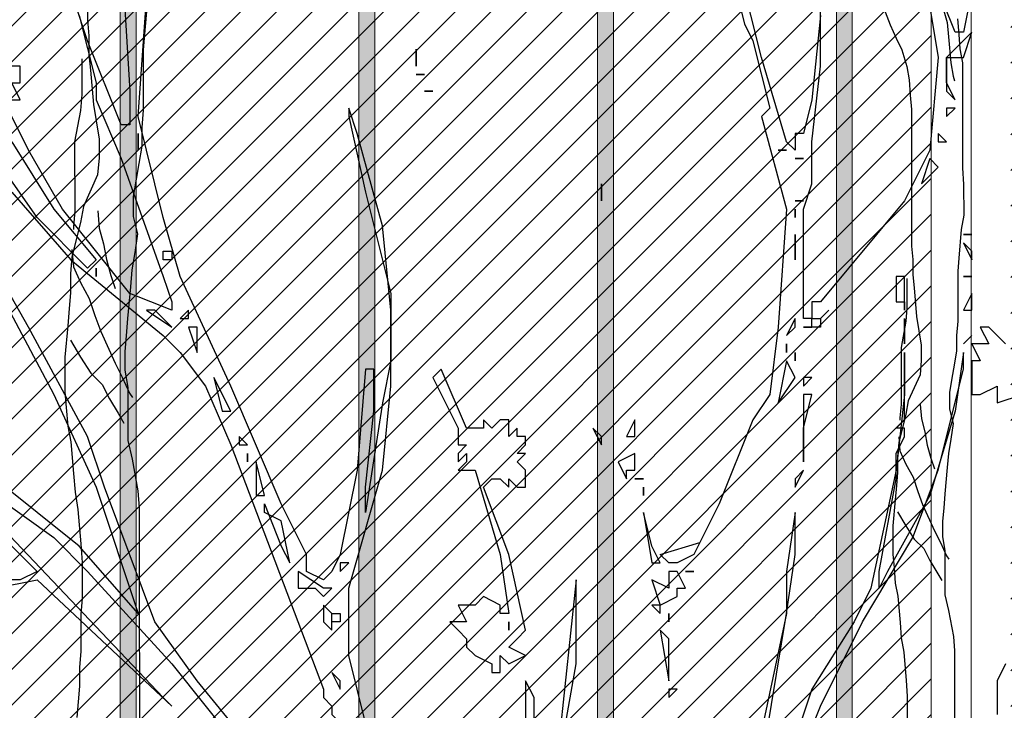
# Model space of a CAD drawing. Header units: centimetres. Extents: x 100159 to 737697, y -50084 to 234864.
# Tile 128 of 165: x 403985 to 404108, y -17802 to -17715. Entities that reach past the tile are written whole.
import ezdxf

# ---------------------------------------------------------------- set-up
doc = ezdxf.new("R2010")
doc.units = ezdxf.units.CM
doc.layers.get('0').update_dxf_attribs({"lineweight": 5})
for name, color, linetype, lineweight in [('DDL- MENUISERIES EXT', 8, 'Continuous', 5), ('DDL-HACHURES', 252, 'Continuous', 13), ('DDL-HACHURES POCHAGE GRIS', 251, 'Continuous', 5), ('DDL-TRAIT EPAIS', 7, 'Continuous', 5)]:
    doc.layers.add(name, color=color, linetype=linetype, lineweight=lineweight)
doc.layers.add('DDL- PAYSAGE', color=63, linetype='Continuous')

# ---------------------------------------------------------------- blocks, each defined once
blk = doc.blocks.new('fenetre facade est self')
at = {"layer": 'DDL- MENUISERIES EXT', "lineweight": 5, "true_color": 0x7aafdf}
h = blk.add_hatch(dxfattribs=at)
h.set_pattern_fill('ANSI31', color=143, angle=-1e-14)
h.paths.add_polyline_path([(-2052.07, 3), (-2188.08, 3), (-2188.08, -349), (-2052.07, -349)])
h.paths.add_polyline_path([(-1962.07, 3), (-2042.07, 3), (-2042.07, -349), (-1962.07, -349)])
h.paths.add_polyline_path([(-1772.07, 3.14), (-1952.07, 3.14), (-1952.07, -349), (-1772.07, -349)])
h.paths.add_polyline_path([(-1682.07, 3.12), (-1762.07, 3.12), (-1762.07, -349), (-1682.07, -349)])
h.paths.add_polyline_path([(-1557.45, 3.12), (-1672.07, 3.12), (-1672.07, -349), (-1557.45, -349)])
h.paths.add_polyline_path([(-1455.45, 3), (-1547.45, 3), (-1547.45, -349), (-1455.45, -349)])
h.paths.add_polyline_path([(-1122.04, 3), (-1355.59, 3), (-1355.59, -349), (-1122.04, -349)])
h.paths.add_polyline_path([(-948.04, 3.14), (-1112.04, 3.14), (-1112.04, -349), (-948.04, -349)])
h.paths.add_polyline_path([(-747.04, 3.14), (-938.04, 3.14), (-938.04, -349), (-747.04, -349)])
h.paths.add_polyline_path([(-557.04, 3.21), (-737.04, 3.21), (-737.04, -349), (-557.04, -349)])
h.paths.add_polyline_path([(-467.04, 3.14), (-547.04, 3.14), (-547.04, -349), (-467.04, -349)])
h.paths.add_polyline_path([(-277.04, 3.14), (-457.04, 3.14), (-457.04, -349), (-277.04, -349)])
h.paths.add_polyline_path([(-64.59, 3.14), (-267.04, 3.14), (-267.04, -349), (-64.59, -349)])
at = {"linetype": 'Continuous'}
for points in [[(-1767.07, 8.14), (-1767.07, -353.86), (-1957.07, -353.86), (-1957.07, 8.14)], [(-1677.07, 8.12), (-1677.07, -353.86), (-1767.07, -353.86), (-1767.07, 8.12)], [(-1772.07, 3.14), (-1772.07, -348.86), (-1952.07, -348.86), (-1952.07, 3.14)]]:
    blk.add_lwpolyline(points, close=True, dxfattribs=at)
blk = doc.blocks.new('Arbue11')
for points in [[(-0.2242, 1.4919), (-0.2136, 1.439), (-0.203, 1.439), (-0.1607, 1.5448)], [(-0.1713, 1.4707), (-0.1818, 1.4072), (-0.1713, 1.2908), (-0.1395, 1.2273), (-0.0337, 1.1003), (-0.0231, 1.1003), (-0.0231, 1.0897), (-0.0231, 1.0897), (-0.0231, 1.0792), (-0.0125, 1.0792), (-0.0125, 1.0897), (-0.0125, 1.2167), (-0.0231, 1.2485), (-0.0231, 1.3014), (-0.0337, 1.3966), (-0.0337, 1.5236)], [(-0.0337, 1.4602), (-0.0231, 1.3543), (-0.0125, 1.312), (-0.0125, 1.312), (-0.0019, 1.312), (-0.0019, 1.3014), (-0.0019, 1.3014), (-0.0019, 1.2908), (0.0087, 1.3014), (0.0404, 1.4072), (0.0933, 1.6189)], [(0.0933, 1.5766), (0.0616, 1.4495), (0.051, 1.4284), (0.0298, 1.3437), (0.0404, 1.3331), (0.0087, 1.2167), (0.0192, 1.0685), (0.0298, 0.9839), (0.051, 0.9521), (0.0933, 0.8463), (0.1251, 0.7828), (0.1463, 0.7722), (0.1568, 0.7722), (0.1674, 0.7828), (0.1176, 0.7978)], [(0.8447, 1.5448), (0.8342, 1.3649), (0.8342, 1.3226), (0.8447, 1.3226), (0.8871, 1.4284), (0.9188, 1.5236)], [(0.8976, 1.4602), (0.8765, 1.3755), (0.8765, 1.3543), (0.8447, 1.2802), (0.7919, 1.1321), (0.7812, 1.1003), (0.7812, 1.1003), (0.7812, 1.0897), (0.8342, 1.1109), (0.9188, 1.2167), (0.9612, 1.2908), (0.9929, 1.3543)], [(0.9929, 1.3543), (0.9717, 1.3543), (0.9717, 1.3543), (0.9823, 1.3755)], [(0.9823, 1.3755), (0.9717, 1.3755), (0.9717, 1.3966), (0.9823, 1.3966)], [(0.9823, 1.3014), (0.9294, 1.2167), (0.8765, 1.1532), (0.8871, 1.1426), (0.9506, 1.2061), (1.0247, 1.312)], [(0.9823, 1.2379), (0.9083, 1.1532), (0.7919, 1.058), (0.7707, 1.0368), (0.7389, 0.9945), (0.7071, 0.9204), (0.5907, 0.6135), (0.5907, 0.6029), (0.5802, 0.5923), (0.5802, 0.5817), (0.5696, 0.5711), (0.5378, 0.4653), (0.5378, 0.4441), (0.5484, 0.4336), (0.5696, 0.4336), (0.6542, 0.5077), (0.7495, 0.6241), (0.8024, 0.6982), (0.8659, 0.8675), (0.8871, 0.931), (0.9612, 1.0685), (1.0035, 1.1426)], [(1.0141, 1.1426), (0.9294, 0.9839), (0.8765, 0.8675), (0.8236, 0.7087), (0.8236, 0.7087), (0.8236, 0.7087), (0.8976, 0.7934), (1.0035, 0.878)], [(1.0035, 0.8569), (0.9294, 0.804), (0.8871, 0.7616), (0.7812, 0.6452), (0.6966, 0.5394)], [(-0.2665, 0.6452), (-0.2559, 0.6241), (-0.2559, 0.5817)], [(0.051, 0.3806), (-0.0337, 0.5923), (-0.0866, 0.6982), (-0.1501, 0.804), (-0.1818, 0.8887), (-0.2136, 1.0156), (-0.2136, 1.0368), (-0.203, 0.9627), (-0.1713, 0.8569), (-0.1183, 0.7616), (-0.1078, 0.7405), (-0.1078, 0.7616), (-0.1289, 0.878), (-0.1289, 0.9098), (-0.1395, 0.931), (-0.1395, 0.9416), (-0.1289, 0.9416), (-0.1395, 0.9521), (-0.1395, 1.0368), (-0.1395, 1.0368), (-0.1395, 1.0156), (-0.1395, 0.9839), (-0.1289, 0.8887), (-0.0972, 0.7405), (-0.076, 0.6982), (-0.0231, 0.6135), (0.0192, 0.4865)], [(0.0404, 0.5182), (0.0087, 0.7087), (-0.0019, 0.7828), (-0.0019, 0.8251), (-0.0019, 0.8251), (-0.0019, 0.8357), (0.0087, 0.7616), (0.0087, 0.7087), (0.0404, 0.5606)], [(0.305, 0.4653), (0.2732, 0.6452), (0.2732, 0.7405), (0.2732, 0.7511), (0.2732, 0.7511), (0.2944, 0.55)], [(0.3261, 0.497), (0.3261, 0.6029), (0.3368, 0.6241), (0.3368, 0.6241), (0.3368, 0.6241), (0.3368, 0.497)], [(0.5273, 0.5288), (0.559, 0.6558), (0.559, 0.7405), (0.5166, 0.8887), (0.5061, 0.9945), (0.5061, 1.0897), (0.5166, 1.1956), (0.5484, 1.312), (0.559, 1.3437), (0.559, 1.3437), (0.559, 1.3331), (0.5378, 1.2379), (0.5061, 1.1109), (0.5061, 1.0262), (0.5166, 0.9733), (0.5378, 0.8357), (0.5378, 0.8357), (0.5378, 0.8675), (0.5273, 0.9627), (0.5273, 1.0156), (0.5378, 1.0156), (0.5484, 0.8887), (0.5696, 0.7828), (0.5802, 0.7616), (0.5907, 0.7511), (0.6119, 0.7616), (0.6119, 0.7828), (0.6437, 0.8463), (0.7071, 0.9945), (0.7707, 1.1321), (0.7919, 1.2061), (0.8024, 1.2485), (0.8236, 1.3331), (0.813, 1.4813)], [(-0.1924, 1.3755), (-0.1924, 1.4072), (-0.203, 1.4072), (-0.2136, 1.4072), (-0.2242, 1.439), (-0.1924, 1.4072), (-0.1924, 1.3755)], [(0.4743, 1.3966), (0.4743, 1.3966), (0.4743, 1.3966), (0.4743, 1.3966), (0.4743, 1.4072), (0.4743, 1.4178), (0.4743, 1.4072), (0.4743, 1.3966)], [(0.4637, 1.3861), (0.4743, 1.3861), (0.4743, 1.3861), (0.4637, 1.3861), (0.4637, 1.3861)], [(-0.203, 1.3543), (-0.1924, 1.3755), (-0.1924, 1.3649), (-0.203, 1.3543)], [(0.4532, 1.3649), (0.4532, 1.3649), (0.4637, 1.3649), (0.4532, 1.3649)], [(-0.1924, 1.3331), (-0.203, 1.3437), (-0.1924, 1.3437), (-0.1924, 1.3331)], [(-0.1818, 1.3014), (-0.1924, 1.3014), (-0.1818, 1.312), (-0.1818, 1.312), (-0.1818, 1.3014)], [(0.8236, 1.312), (0.8236, 1.312), (0.8236, 1.2908), (0.8236, 1.2908), (0.8236, 1.312)], [(0.0087, 1.2908), (0.0192, 1.2908), (0.0192, 1.2908), (0.0087, 1.2908), (0.0087, 1.2908)], [(-0.1818, 1.2697), (-0.1713, 1.2802), (-0.1607, 1.2485), (-0.1818, 1.2697)], [(-0.0019, 1.2802), (-0.0019, 1.2802), (-0.0019, 1.2802), (-0.0125, 1.2802), (-0.0019, 1.2802), (-0.0019, 1.2802)], [(0.2415, 1.2485), (0.2415, 1.2485), (0.2415, 1.2273), (0.2415, 1.2273), (0.2415, 1.2485)], [(-0.0019, 1.2273), (-0.0125, 1.2273), (-0.0125, 1.2273), (-0.0019, 1.2273), (-0.0019, 1.2273)], [(-0.0019, 1.2061), (-0.0019, 1.2061), (-0.0019, 1.2167), (-0.0019, 1.2167), (-0.0019, 1.2061)], [(-0.2242, 1.185), (-0.2136, 1.185), (-0.2136, 1.185), (-0.2242, 1.185), (-0.2242, 1.185)], [(-0.0019, 1.185), (-0.0019, 1.185), (-0.0019, 1.1532), (-0.0019, 1.1532), (-0.0019, 1.185)], [(-0.2242, 1.1638), (-0.2136, 1.1744), (-0.2242, 1.1532), (-0.2242, 1.1638)], [(0.7812, 1.1532), (0.7919, 1.1532), (0.7919, 1.1638), (0.7812, 1.1638), (0.7812, 1.1532)], [(0.8765, 1.1426), (0.8765, 1.1426), (0.8765, 1.1321), (0.8765, 1.1426), (0.8765, 1.1426)], [(-0.2242, 1.1321), (-0.2136, 1.1321), (-0.2136, 1.1321), (-0.2242, 1.1321), (-0.2242, 1.1321)], [(-0.1395, 1.1321), (-0.1289, 1.1321), (-0.1289, 1.1003), (-0.1395, 1.1003), (-0.1395, 1.1321)], [(-0.2242, 1.1109), (-0.2242, 1.1109), (-0.2136, 1.0897), (-0.2242, 1.0897), (-0.2242, 1.1109)], [(-0.1395, 1.0897), (-0.1395, 1.1003), (-0.1395, 1.1003), (-0.1395, 1.0897)], [(-0.0442, 1.0897), (-0.0442, 1.0897), (-0.0337, 1.0792), (-0.0337, 1.0792), (-0.0442, 1.0897)], [(0.7707, 1.0792), (0.7601, 1.0792), (0.7601, 1.0897), (0.7707, 1.0792), (0.7707, 1.0792)], [(0.8024, 1.0897), (0.813, 1.0897), (0.7812, 1.0685), (0.8024, 1.0897)], [(-0.1395, 1.058), (-0.1395, 1.058), (-0.1395, 1.0792), (-0.1395, 1.0685), (-0.1395, 1.058)], [(-0.0337, 1.0685), (-0.0231, 1.0685), (-0.0231, 1.0792), (-0.0337, 1.0792), (-0.0337, 1.0685)], [(-0.0019, 1.0685), (-0.0019, 1.0792), (0.0087, 1.058), (-0.0019, 1.0685)], [(-0.2347, 1.0685), (-0.2454, 1.0474), (-0.2242, 1.0474), (-0.2347, 1.0262), (-0.2242, 1.0262), (-0.2242, 1.0156), (-0.2242, 1.0156), (-0.2242, 0.9839), (-0.2347, 0.9839), (-0.2559, 0.9945), (-0.2559, 0.9945), (-0.2559, 0.9839), (-0.2559, 0.9733), (-0.2877, 0.9839)], [(-0.2665, 1.0474), (-0.2559, 1.058), (-0.2559, 1.058), (-0.2559, 1.058), (-0.2559, 1.058), (-0.2454, 1.0685), (-0.2347, 1.0685), (-0.2347, 1.0685)], [(-0.0231, 1.0685), (-0.0231, 1.0685), (-0.0125, 1.0685), (-0.0125, 1.0685), (-0.0231, 1.0685)], [(0.7495, 1.0368), (0.7495, 1.0368), (0.7495, 1.0474), (0.7495, 1.0685), (0.7601, 1.0685), (0.7495, 1.0368)], [(-0.2136, 1.0474), (-0.2242, 1.058), (-0.2136, 1.0474), (-0.2136, 1.0474)], [(-0.1395, 1.0474), (-0.1395, 1.0474), (-0.1395, 1.058), (-0.1395, 1.058), (-0.1395, 1.0474)], [(0.0087, 1.0474), (0.0087, 1.0474), (0.0087, 1.0368), (0.0087, 1.0474)], [(-0.0019, 1.0262), (-0.0019, 1.0262), (-0.0019, 1.0368), (-0.0019, 1.0368), (-0.0019, 1.0262)], [(-0.0019, 1.0051), (0.0087, 1.0262), (0.0192, 0.9733), (-0.0019, 1.0051)], [(0.4532, 1.0051), (0.4214, 0.9416), (0.4214, 0.9204), (0.4214, 0.9204), (0.4108, 0.9204), (0.4214, 0.9098), (0.4214, 0.8992), (0.4108, 0.9098), (0.4108, 0.8992), (0.4214, 0.8887), (0.4002, 0.8887), (0.3685, 0.7828), (0.3579, 0.7087), (0.3579, 0.7087), (0.3685, 0.7087), (0.3685, 0.7087), (0.3685, 0.7193), (0.3897, 0.7299), (0.4002, 0.7193), (0.4214, 0.7193), (0.4108, 0.6982), (0.4214, 0.6982), (0.432, 0.6982), (0.4214, 0.6875), (0.4214, 0.6875), (0.4108, 0.677), (0.4108, 0.6664), (0.4002, 0.6558), (0.3791, 0.6452), (0.3791, 0.6346), (0.3685, 0.6346), (0.3685, 0.6558), (0.3579, 0.6452), (0.3368, 0.6558), (0.3579, 0.6664), (0.3579, 0.6664), (0.3473, 0.677), (0.3368, 0.6875), (0.3579, 0.7828), (0.3897, 0.8675), (0.3791, 0.878), (0.3791, 0.878), (0.3791, 0.878), (0.3685, 0.878), (0.3685, 0.878), (0.3579, 0.8675), (0.3579, 0.878), (0.3473, 0.8675), (0.3368, 0.8675), (0.3368, 0.8887), (0.3473, 0.8992), (0.3368, 0.9098), (0.3368, 0.9098), (0.3473, 0.9098), (0.3368, 0.9204), (0.3368, 0.931), (0.3473, 0.931), (0.3473, 0.9416), (0.3579, 0.931), (0.3579, 0.9521), (0.3685, 0.9521), (0.3791, 0.9416), (0.3897, 0.9521), (0.3897, 0.9521), (0.3897, 0.9416), (0.4108, 0.9416), (0.4426, 1.0156), (0.4426, 1.0156), (0.4532, 1.0051)], [(-0.0125, 0.9945), (-0.0231, 1.0051), (-0.0125, 1.0051), (-0.0125, 0.9945)], [(0.7071, 0.9627), (0.7283, 1.0051), (0.7178, 0.9627), (0.7071, 0.9627)], [(-0.0125, 0.8992), (-0.0125, 0.9416), (-0.0231, 0.9839), (-0.0125, 0.9839), (-0.0125, 0.8992)], [(0.1992, 0.931), (0.1992, 0.9521), (0.2097, 0.931), (0.1992, 0.931)], [(0.2521, 0.9416), (0.2521, 0.9416), (0.2415, 0.9204), (0.2415, 0.931), (0.2521, 0.9416)], [(0.686, 0.9204), (0.6966, 0.931), (0.6966, 0.9204), (0.686, 0.9204)], [(0.2097, 0.878), (0.2097, 0.8887), (0.1992, 0.8887), (0.1992, 0.9098), (0.1992, 0.9098), (0.2203, 0.8992), (0.2097, 0.878)], [(0.686, 0.9098), (0.686, 0.9098), (0.686, 0.8992), (0.686, 0.8992), (0.686, 0.9098)], [(0.6754, 0.878), (0.6754, 0.8569), (0.6648, 0.8569), (0.6754, 0.8992), (0.6754, 0.8887), (0.6754, 0.878)], [(-0.0019, 0.878), (-0.0019, 0.8675), (-0.0125, 0.8887), (-0.0125, 0.8887), (-0.0019, 0.878)], [(0.1886, 0.878), (0.1992, 0.878), (0.1992, 0.878), (0.1886, 0.878), (0.1886, 0.878)], [(0.1886, 0.8569), (0.1886, 0.8569), (0.1886, 0.8675), (0.1886, 0.8675), (0.1886, 0.8569)], [(1.0458, 0.8569), (0.9506, 0.7616), (0.9717, 0.7511), (1.0141, 0.7511), (1.1199, 0.7934), (1.194, 0.8357), (1.0776, 0.7722), (1.0035, 0.7405), (0.9506, 0.7511), (0.9506, 0.7511), (0.7812, 0.5923), (0.7812, 0.5923), (0.7919, 0.6029), (0.9929, 0.8146), (1.0458, 0.8675), (1.0564, 0.8675), (1.0458, 0.8569)], [(0.6331, 0.7722), (0.6437, 0.8251), (0.6648, 0.8357), (0.6648, 0.8463), (0.6437, 0.7934), (0.6331, 0.7722)], [(0.178, 0.7722), (0.1674, 0.7722), (0.178, 0.7934), (0.1886, 0.8357), (0.1886, 0.8357), (0.178, 0.7722)], [(0.5696, 0.7616), (0.559, 0.7722), (0.5696, 0.7722), (0.5696, 0.7616)], [(0.1251, 0.7616), (0.1356, 0.7616), (0.1356, 0.7616), (0.1251, 0.7616), (0.1251, 0.7616)], [(0.1568, 0.7511), (0.1568, 0.7405), (0.178, 0.7511), (0.1674, 0.7193), (0.1463, 0.7299), (0.1463, 0.7405), (0.1356, 0.7405), (0.1463, 0.7616), (0.1568, 0.7616), (0.1568, 0.7511)], [(0.6225, 0.7405), (0.6013, 0.7405), (0.5907, 0.7299), (0.5802, 0.7405), (0.5802, 0.7405), (0.5907, 0.7405), (0.6225, 0.7616), (0.6225, 0.7405), (0.6225, 0.7405)], [(0.1674, 0.7193), (0.178, 0.7193), (0.1674, 0.7087), (0.1674, 0.7087), (0.1674, 0.7193)], [(0.5907, 0.7087), (0.5907, 0.6982), (0.5802, 0.6875), (0.5802, 0.6875), (0.5802, 0.7087), (0.5802, 0.7087), (0.5802, 0.7087), (0.5907, 0.7193), (0.5907, 0.7087), (0.5907, 0.7087)], [(0.1568, 0.7087), (0.1568, 0.7087), (0.1568, 0.6982), (0.1568, 0.6982), (0.1568, 0.7087)], [(0.5696, 0.6982), (0.5802, 0.6982), (0.5802, 0.7087), (0.5696, 0.7087), (0.5696, 0.6982)], [(0.3579, 0.6875), (0.3579, 0.6875), (0.3579, 0.6875), (0.3579, 0.6982), (0.3579, 0.6982), (0.3579, 0.6875)], [(0.1568, 0.6452), (0.1568, 0.677), (0.1674, 0.6875), (0.1568, 0.6241), (0.1568, 0.6452)], [(0.5696, 0.6135), (0.5696, 0.6135), (0.5696, 0.6241), (0.5802, 0.6346), (0.5696, 0.6135), (0.5696, 0.6135)], [(0.1463, 0.6135), (0.1568, 0.6135), (0.1568, 0.6029), (0.1463, 0.6135)]]:
    blk.add_lwpolyline(points)
blk = doc.blocks.new('A$C640D435A')
for points in [[(2044.4, 661), (2044.8, 1075), (2046.9, 1099.7), (2055.2, 1145), (2061.4, 1171.8), (2061.4, 1247.9), (2065.6, 1272.7), (2065.6, 1299.4), (2063.6, 1322.1), (2061.5, 1346.8), (2057.5, 1392.1), (2055.4, 1416.8), (2051.3, 1441.5), (2047.2, 1468.3), (2053.4, 1493), (2053.5, 1521.9), (2049.4, 1546.6), (2045.3, 1569.2), (2041.2, 1593.9), (2041.2, 1620.7), (2039.2, 1645.4), (2039.2, 1731.9), (2037.2, 1754.6), (2033.1, 1804), (2029, 1828.7), (2029.1, 1882.3), (2031.2, 1911.1), (2031.3, 2092.3), (2035.5, 2117), (2037.5, 2141.7), (2039.6, 2168.5)], [(2165.3, 2180.7), (2157, 2158.1), (2146.7, 2135.5), (2136.4, 2114.9), (2128.1, 2086), (2124, 2063.4), (2121.9, 2036.6), (2119.8, 2011.9), (2119.6, 1775.1), (2117.5, 1752.4), (2117.5, 1725.7), (2115.4, 1703), (2111.2, 1653.6), (2103, 1604.2), (2102.9, 1577.4), (2105, 1552.7), (2125.5, 1507.4), (2129.6, 1484.7), (2141.9, 1435.3), (2144, 1410.6), (2143.9, 1383.8), (2146, 1361.1), (2148, 1336.4), (2152.1, 1291.1), (2152, 1241.7), (2150, 1219), (2147.9, 1192.3), (2143.7, 1169.6), (2139.6, 1124.3), (2137.5, 1097.5), (2133.4, 1072.8), (2129.2, 1023.4), (2127.1, 996.6), (2127.1, 945.2), (2129.1, 922.5), (2129.1, 869), (2131.1, 846.3), (2131.1, 819.5), (2135.1, 774.2)], [(2080.9, 2252.9), (2074.7, 2230.3), (2070.6, 2207.6), (2058.2, 2162.3), (2056.1, 2137.6), (2051.9, 2092.3), (2047.8, 2069.6), (2045.7, 2061.4)], [(2127.8, 1719.5), (2127.7, 1668), (2129.8, 1645.3), (2138, 1600), (2137.9, 1501.2), (2139.9, 1478.5), (2139.9, 1474.4)], [(2104.9, 1501.2), (2102.8, 1476.5), (2096.6, 1453.9), (2092.5, 1431.2), (2086.3, 1408.6), (2080.1, 1390)], [(2141.9, 1445.6), (2139.9, 1420.9), (2129.5, 1398.2), (2117.2, 1375.6), (2108.9, 1350.9), (2100.6, 1328.2), (2080, 1282.9), (2069.7, 1262.4), (2059.4, 1239.7), (2055.2, 1233.5)], [(2143.9, 1315.8), (2129.4, 1291.1), (2115, 1268.5), (2098.5, 1252), (2088.2, 1231.4), (2075.8, 1210.9), (2067.6, 1196.5)]]:
    blk.add_lwpolyline(points)
blk = doc.blocks.new('veget facade ouest self')
at = {"layer": 'DDL- PAYSAGE', "rotation": 270}
for p, xscale, yscale, zscale in [((-8.84, -538.63), -0.08759222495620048, 0.08759222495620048, 0.08759222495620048), ((-10.7, -610.45), -0.07261483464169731, 0.07261483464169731, 0.07261483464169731)]:
    blk.add_blockref('A$C640D435A', p, dxfattribs=dict(at, xscale=xscale, yscale=yscale, zscale=zscale))
at = {"layer": 'DDL- PAYSAGE', "color": 85, "lineweight": 0, "true_color": 0x58ba48, "xscale": -100, "yscale": 100, "zscale": 100, "rotation": 270}
blk.add_blockref('Arbue11', (1.19, -441.69), dxfattribs=at)
blk = doc.blocks.new('*U184')
h = blk.add_hatch(color=256)
h.dxf.hatch_style = 1
h.paths.add_polyline_path([(-180.93, 1), (-180.93, -1), (180.93, -1), (180.93, 1)])
at = {"layer": 'DDL-TRAIT EPAIS'}
blk.add_lwpolyline([(-180.93, 1), (-180.93, -1), (180.93, -1), (180.93, 1)], close=True, dxfattribs=at)
blk = doc.blocks.new('*U185')
at = {"color": 0, "linetype": 'ByBlock', "lineweight": -2, "transparency": 16777216}
for p in [(0, -360), (0, -390), (0, -420), (0, -450)]:
    blk.add_blockref('*U184', p, dxfattribs=at)

msp = doc.modelspace()

# ---------------------------------------------------------------- hatches: boundary and pattern name
at = {"layer": 'DDL-HACHURES'}
h = msp.add_hatch(dxfattribs=at)
h.set_pattern_fill('ANSI31', color=256, scale=5, angle=180)
h.set_pattern_definition([(315, (487101.846, -21236.112), (11.2253202, 11.2253202), [])])
edge = h.paths.add_edge_path()
edge.add_line((428241.223, -20411.342), (430732.326, -20411.377))
edge.add_line((430732.326, -20411.377), (430732.469, -20542.781))
edge.add_line((430732.469, -20542.781), (430771.842, -20569.512))
edge.add_line((430771.842, -20569.512), (430771.842, -20447.377))
edge.add_line((430771.842, -20447.377), (431572.594, -20447.377))
edge.add_line((431572.594, -20447.377), (431572.594, -20557.358))
edge.add_line((431572.594, -20557.358), (431592.594, -20570.936))
edge.add_line((431592.594, -20570.936), (431592.594, -20447.377))
edge.add_line((431592.594, -20447.377), (431852.489, -20447.377))
edge.add_line((431852.489, -20447.377), (431852.489, -20557.286))
edge.add_line((431852.489, -20557.286), (431872.594, -20570.512))
edge.add_line((431872.594, -20570.512), (431872.594, -20447.377))
edge.add_line((431872.594, -20447.377), (432672.944, -20447.377))
edge.add_line((432672.944, -20447.377), (432672.944, -20556.215))
edge.add_line((432672.944, -20556.215), (432712.53, -20583.09))
edge.add_line((432712.53, -20583.09), (432712.53, -20413.377))
edge.add_line((432712.53, -20413.377), (432730.53, -20413.377))
edge.add_line((432730.53, -20413.377), (432730.53, -20431.377))
edge.add_line((432730.53, -20431.377), (432952.464, -20432.308))
edge.add_line((432952.464, -20432.308), (432952.464, -20471.377))
edge.add_line((432952.464, -20471.377), (432972.464, -20471.377))
edge.add_line((432972.464, -20471.377), (432972.464, -20431.377))
edge.add_line((432972.464, -20431.377), (433251.467, -20430.076))
edge.add_line((433251.467, -20430.076), (433251.467, -20605.165))
edge.add_line((433251.467, -20605.165), (433271.467, -20596.83))
edge.add_line((433271.467, -20596.83), (433271.467, -20431.377))
edge.add_line((433271.467, -20431.377), (433772.53, -20431.377))
edge.add_line((433772.53, -20431.377), (433772.53, -20596.83))
edge.add_line((433772.53, -20596.83), (433792.53, -20603.864))
edge.add_line((433792.53, -20603.864), (433792.53, -20431.377))
edge.add_line((433792.53, -20431.377), (433812.532, -20431.377))
edge.add_line((433812.532, -20431.377), (433812.532, -20471.377))
edge.add_line((433812.532, -20471.377), (433832.532, -20471.377))
edge.add_line((433832.532, -20471.377), (433832.532, -20411.377))
edge.add_line((433832.532, -20411.377), (434044.531, -20411.377))
edge.add_line((434044.531, -20411.377), (434044.531, -20426.377))
edge.add_line((434044.531, -20426.377), (435404.807, -20480.764))
edge.add_line((435404.807, -20480.764), (435404.807, -20469.769))
edge.add_line((435404.807, -20469.769), (435547.248, -20477.825))
edge.add_line((435547.248, -20477.825), (435546.926, -20489.675))
edge.add_line((435546.926, -20489.675), (437193.368, -20551.115))
edge.add_line((437193.368, -20551.115), (437732.1, -20616.411))
edge.add_line((437732.1, -20616.411), (437732.1, -20631.411))
edge.add_line((437732.1, -20631.411), (438339.416, -20630.913))
edge.add_line((438339.416, -20630.913), (438339.416, -20615.913))
edge.add_line((438339.416, -20615.913), (438805.023, -20610.193))
edge.add_line((438805.023, -20610.193), (438811.747, -21068.427))
edge.add_line((438811.747, -21068.427), (421995.953, -21014.17))
edge.add_line((421995.953, -21014.17), (423667.654, -20634.342))
edge.add_arc((423727.96, -20641.842), 60.77, 172.91073, 187.08927)
edge.add_arc((424337.298, -76079283.802), 76058634.463, 89.99949554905, 90.00050445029, ccw=False)
edge.add_line((425006.944, -20649.342), (425006.944, -20612.039))
edge.add_line((425006.944, -20612.039), (425953.543, -20512.039))
edge.add_line((425953.543, -20512.039), (428241.223, -20411.342))

# ---------------------------------------------------------------- block references
at = {"rotation": 90}
msp.add_blockref('*U185', (403638.256, -17680.658), dxfattribs=at)
at = {"layer": 'DDL-HACHURES', "color": 254}
msp.add_blockref('fenetre facade est self', (405871.251, -17507.729), dxfattribs=at)
at = {"layer": 'DDL-HACHURES POCHAGE GRIS', "rotation": 90}
msp.add_blockref('veget facade ouest self', (403640.179, -17861.587), dxfattribs=at)

doc.saveas('drawing.dxf')
